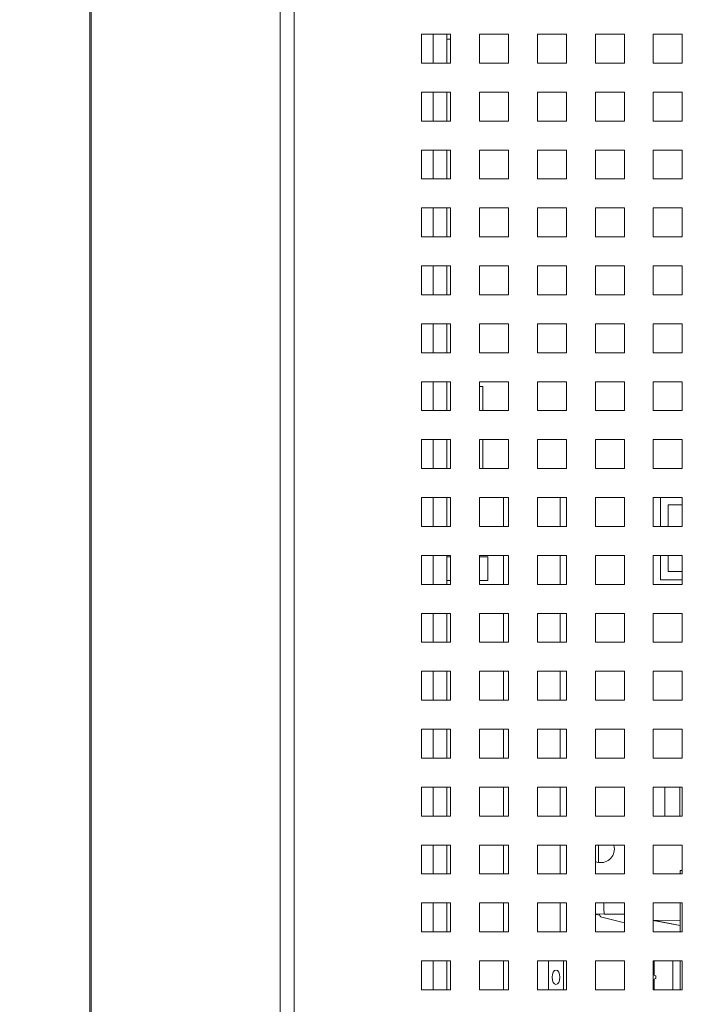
# Paper-space layout '4' of a CAD drawing. Header units: inches. Extents: x 1 to 109, y 1 to 85.
# Tile 24 of 49: x 84.85 to 88.66, y 24.27 to 29.94. Entities that reach past the tile are written whole.
import ezdxf

# ---------------------------------------------------------------- set-up
doc = ezdxf.new("R2010")
doc.units = ezdxf.units.IN
doc.header["$MEASUREMENT"] = 0
doc.linetypes.add('CENTERX2', pattern=[0.8, 0.5, -0.1, 0.1, -0.1])
doc.layers.add('FORMAT', color=7, linetype='Continuous')
doc.styles.add('SLDTEXTSTYLE0', font='GOTHIC.TTF', dxfattribs={"width": 0.913})
doc.dimstyles.new('SLDDIMSTYLE7', dxfattribs={"dimtxt": 0.625, "dimasz": 0.65, "dimexe": 0, "dimexo": 0.0625, "dimgap": 0.15625, "dimtad": 0, "dimtih": 1, "dimtoh": 1, "dimdec": 1, "dimlfac": 1.2, "dimrnd": 1e-09, "dimzin": 12, "dimdsep": 46, "dimtxsty": 'SLDTEXTSTYLE0', "dimsah": 1, "dimcen": 0, "dimadec": 0, "dimazin": 3, "dimtfac": 1, "dimtdec": 1, "dimtofl": 0, "dimtmove": 0, "dimatfit": 3, "dimfxl": 1, "dimfrac": 2, "dimtolj": 1, "dimtzin": 12, "dimarcsym": 0})

# ---------------------------------------------------------------- blocks, each defined once
blk = doc.blocks.new('_D_128')
at = {"layer": 'FORMAT', "color": 1, "ltscale": 5}
for p, q in [((76.2469, 23.8255), (75.1905, 22.6569)), ((75.1905, 22.6569), (73.9405, 22.6569))]:
    blk.add_line(p, q, dxfattribs=at)
blk.add_solid([(76.2469, 23.8255), (75.7368, 23.4104), (75.8852, 23.2763)], dxfattribs=at)
at = {"layer": 'FORMAT', "color": 1, "ltscale": 5, "char_height": 0.625, "attachment_point": 1, "style": 'SLDTEXTSTYLE0'}
for s, insert in [('19.2', (70.1029, 23.4552)), ('DOOR SWING', (68.3893, 22.463))]:
    blk.add_mtext(s, dxfattribs=dict(at, insert=insert))

psp = doc.layouts.new('4')

# ---------------------------------------------------------------- linework, layer by layer
at = {"color": 7, "linetype": 'Continuous', "lineweight": 15, "ltscale": 5}
for p, q in [((86.3487, 19.0167), (86.3487, 36.5255)), ((86.4276, 36.5255), (86.4276, 19.0167)), ((85.2522, 36.4301), (85.2522, 18.8879)), ((85.2599, 36.4257), (85.2599, 18.8879)), ((86.3485, 19.5911), (86.3485, 35.6546)), ((87.3276, 29.8544), (87.161, 29.8544)), ((87.161, 29.8544), (87.161, 29.6878)), ((87.3066, 29.8544), (87.3066, 29.6878)), ((87.3066, 29.8261), (87.3276, 29.8261)), ((87.3276, 29.6878), (87.3276, 29.8544)), ((87.661, 29.8544), (87.4943, 29.8544)), ((87.4943, 29.8544), (87.4943, 29.6878)), ((87.661, 29.6878), (87.661, 29.8544)), ((87.9943, 29.8544), (87.8276, 29.8544)), ((87.8276, 29.8544), (87.8276, 29.6878)), ((87.9943, 29.6878), (87.9943, 29.8544)), ((88.3276, 29.8544), (88.161, 29.8544)), ((88.161, 29.8544), (88.161, 29.6878)), ((88.3276, 29.6878), (88.3276, 29.8544)), ((88.661, 29.8544), (88.4943, 29.8544)), ((88.4943, 29.8544), (88.4943, 29.6878)), ((88.661, 29.6878), (88.661, 29.8544)), ((87.161, 29.6878), (87.3276, 29.6878)), ((87.4943, 29.6878), (87.661, 29.6878)), ((87.8276, 29.6878), (87.9943, 29.6878)), ((88.161, 29.6878), (88.3276, 29.6878)), ((88.4943, 29.6878), (88.661, 29.6878)), ((87.3276, 29.5211), (87.161, 29.5211)), ((87.161, 29.5211), (87.161, 29.3544)), ((87.3066, 29.5211), (87.3066, 29.3544)), ((87.3276, 29.3544), (87.3276, 29.5211)), ((87.661, 29.5211), (87.4943, 29.5211)), ((87.4943, 29.5211), (87.4943, 29.3544)), ((87.661, 29.3544), (87.661, 29.5211)), ((87.9943, 29.5211), (87.8276, 29.5211)), ((87.8276, 29.5211), (87.8276, 29.3544)), ((87.9943, 29.3544), (87.9943, 29.5211)), ((88.3276, 29.5211), (88.161, 29.5211)), ((88.161, 29.5211), (88.161, 29.3544)), ((88.3276, 29.3544), (88.3276, 29.5211)), ((88.661, 29.5211), (88.4943, 29.5211)), ((88.4943, 29.5211), (88.4943, 29.3544)), ((88.661, 29.3544), (88.661, 29.5211)), ((87.161, 29.3544), (87.3276, 29.3544)), ((87.4943, 29.3544), (87.661, 29.3544)), ((87.8276, 29.3544), (87.9943, 29.3544)), ((88.161, 29.3544), (88.3276, 29.3544)), ((88.4943, 29.3544), (88.661, 29.3544)), ((87.3276, 29.1878), (87.161, 29.1878)), ((87.161, 29.1878), (87.161, 29.0211)), ((87.3066, 29.1878), (87.3066, 29.0211)), ((87.3276, 29.0211), (87.3276, 29.1878)), ((87.661, 29.1878), (87.4943, 29.1878)), ((87.4943, 29.1878), (87.4943, 29.0211)), ((87.661, 29.0211), (87.661, 29.1878)), ((87.9943, 29.1878), (87.8276, 29.1878)), ((87.8276, 29.1878), (87.8276, 29.0211)), ((87.9943, 29.0211), (87.9943, 29.1878)), ((88.3276, 29.1878), (88.161, 29.1878)), ((88.161, 29.1878), (88.161, 29.0211)), ((88.3276, 29.0211), (88.3276, 29.1878)), ((88.661, 29.1878), (88.4943, 29.1878)), ((88.4943, 29.1878), (88.4943, 29.0211)), ((88.661, 29.0211), (88.661, 29.1878)), ((87.161, 29.0211), (87.3276, 29.0211)), ((87.4943, 29.0211), (87.661, 29.0211)), ((87.8276, 29.0211), (87.9943, 29.0211)), ((88.161, 29.0211), (88.3276, 29.0211)), ((88.4943, 29.0211), (88.661, 29.0211)), ((87.3276, 28.8544), (87.161, 28.8544)), ((87.161, 28.8544), (87.161, 28.6878)), ((87.3066, 28.8544), (87.3066, 28.6878)), ((87.3276, 28.6878), (87.3276, 28.8544)), ((87.661, 28.8544), (87.4943, 28.8544)), ((87.4943, 28.8544), (87.4943, 28.6878)), ((87.661, 28.6878), (87.661, 28.8544)), ((87.9943, 28.8544), (87.8276, 28.8544)), ((87.8276, 28.8544), (87.8276, 28.6878)), ((87.9943, 28.6878), (87.9943, 28.8544)), ((88.3276, 28.8544), (88.161, 28.8544)), ((88.161, 28.8544), (88.161, 28.6878)), ((88.3276, 28.6878), (88.3276, 28.8544)), ((88.661, 28.8544), (88.4943, 28.8544)), ((88.4943, 28.8544), (88.4943, 28.6878)), ((88.661, 28.6878), (88.661, 28.8544)), ((87.161, 28.6878), (87.3276, 28.6878)), ((87.4943, 28.6878), (87.661, 28.6878)), ((87.8276, 28.6878), (87.9943, 28.6878)), ((88.161, 28.6878), (88.3276, 28.6878)), ((88.4943, 28.6878), (88.661, 28.6878)), ((87.3276, 28.5211), (87.161, 28.5211)), ((87.161, 28.5211), (87.161, 28.3544)), ((87.3066, 28.5211), (87.3066, 28.3544)), ((87.3276, 28.3544), (87.3276, 28.5211)), ((87.661, 28.5211), (87.4943, 28.5211)), ((87.4943, 28.5211), (87.4943, 28.3544)), ((87.661, 28.3544), (87.661, 28.5211)), ((87.9943, 28.5211), (87.8276, 28.5211)), ((87.8276, 28.5211), (87.8276, 28.3544)), ((87.9943, 28.3544), (87.9943, 28.5211)), ((88.3276, 28.5211), (88.161, 28.5211)), ((88.161, 28.5211), (88.161, 28.3544)), ((88.3276, 28.3544), (88.3276, 28.5211)), ((88.661, 28.5211), (88.4943, 28.5211)), ((88.4943, 28.5211), (88.4943, 28.3544)), ((88.661, 28.3544), (88.661, 28.5211)), ((87.161, 28.3544), (87.3276, 28.3544)), ((87.4943, 28.3544), (87.661, 28.3544)), ((87.8276, 28.3544), (87.9943, 28.3544)), ((88.161, 28.3544), (88.3276, 28.3544)), ((88.4943, 28.3544), (88.661, 28.3544)), ((87.3276, 28.1878), (87.161, 28.1878)), ((87.161, 28.1878), (87.161, 28.0211)), ((87.3066, 28.1878), (87.3066, 28.0211)), ((87.3276, 28.0211), (87.3276, 28.1878)), ((87.661, 28.1878), (87.4943, 28.1878)), ((87.4943, 28.1878), (87.4943, 28.0211)), ((87.661, 28.0211), (87.661, 28.1878)), ((87.9943, 28.1878), (87.8276, 28.1878)), ((87.8276, 28.1878), (87.8276, 28.0211)), ((87.9943, 28.0211), (87.9943, 28.1878)), ((88.3276, 28.1878), (88.161, 28.1878)), ((88.161, 28.1878), (88.161, 28.0211)), ((88.3276, 28.0211), (88.3276, 28.1878)), ((88.661, 28.1878), (88.4943, 28.1878)), ((88.4943, 28.1878), (88.4943, 28.0211)), ((88.661, 28.0211), (88.661, 28.1878)), ((87.161, 28.0211), (87.3276, 28.0211)), ((87.4943, 28.0211), (87.661, 28.0211)), ((87.8276, 28.0211), (87.9943, 28.0211)), ((88.161, 28.0211), (88.3276, 28.0211)), ((88.4943, 28.0211), (88.661, 28.0211)), ((87.3276, 27.8544), (87.161, 27.8544)), ((87.161, 27.8544), (87.161, 27.6878)), ((87.3066, 27.8544), (87.3066, 27.6878)), ((87.3276, 27.6878), (87.3276, 27.8544)), ((87.661, 27.8544), (87.4943, 27.8544)), ((87.4943, 27.8544), (87.4943, 27.6878)), ((87.5133, 27.8261), (87.4943, 27.8261)), ((87.5133, 27.6878), (87.5133, 27.8261)), ((87.661, 27.6878), (87.661, 27.8544)), ((87.9943, 27.8544), (87.8276, 27.8544)), ((87.8276, 27.8544), (87.8276, 27.6878)), ((87.9943, 27.6878), (87.9943, 27.8544)), ((88.3276, 27.8544), (88.161, 27.8544)), ((88.161, 27.8544), (88.161, 27.6878)), ((88.3276, 27.6878), (88.3276, 27.8544)), ((88.661, 27.8544), (88.4943, 27.8544)), ((88.4943, 27.8544), (88.4943, 27.6878)), ((88.661, 27.6878), (88.661, 27.8544)), ((87.161, 27.6878), (87.3276, 27.6878)), ((87.3066, 27.6879), (87.3276, 27.6879)), ((87.4943, 27.6878), (87.661, 27.6878)), ((87.8276, 27.6878), (87.9943, 27.6878)), ((88.161, 27.6878), (88.3276, 27.6878)), ((88.4943, 27.6878), (88.661, 27.6878)), ((87.3276, 27.5211), (87.161, 27.5211)), ((87.161, 27.5211), (87.161, 27.3544)), ((87.3066, 27.5211), (87.3066, 27.3544)), ((87.3276, 27.3544), (87.3276, 27.5211)), ((87.661, 27.5211), (87.4943, 27.5211)), ((87.4943, 27.5211), (87.4943, 27.3544)), ((87.5133, 27.3544), (87.5133, 27.5211)), ((87.661, 27.3544), (87.661, 27.5211)), ((87.9943, 27.5211), (87.8276, 27.5211)), ((87.8276, 27.5211), (87.8276, 27.3544)), ((87.9943, 27.3544), (87.9943, 27.5211)), ((88.3276, 27.5211), (88.161, 27.5211)), ((88.161, 27.5211), (88.161, 27.3544)), ((88.3276, 27.3544), (88.3276, 27.5211)), ((88.661, 27.5211), (88.4943, 27.5211)), ((88.4943, 27.5211), (88.4943, 27.3544)), ((88.661, 27.3544), (88.661, 27.5211)), ((87.161, 27.3544), (87.3276, 27.3544)), ((87.3066, 27.3546), (87.3276, 27.3546)), ((87.4943, 27.3544), (87.661, 27.3544)), ((87.8276, 27.3544), (87.9943, 27.3544)), ((88.161, 27.3544), (88.3276, 27.3544)), ((88.4943, 27.3544), (88.661, 27.3544)), ((87.3276, 27.1878), (87.161, 27.1878)), ((87.161, 27.1878), (87.161, 27.0211)), ((87.3066, 27.1878), (87.3066, 27.0211)), ((87.3276, 27.0211), (87.3276, 27.1878)), ((87.661, 27.1878), (87.4943, 27.1878)), ((87.4943, 27.1878), (87.4943, 27.0211)), ((87.6318, 27.1878), (87.6318, 27.0213)), ((87.661, 27.0211), (87.661, 27.1878)), ((87.9943, 27.1878), (87.8276, 27.1878)), ((87.8276, 27.1878), (87.8276, 27.0211)), ((87.9586, 27.0211), (87.9586, 27.1878)), ((87.9943, 27.0211), (87.9943, 27.1878)), ((88.3276, 27.1878), (88.161, 27.1878)), ((88.161, 27.1878), (88.161, 27.0211)), ((88.3276, 27.0211), (88.3276, 27.1878)), ((88.661, 27.1878), (88.4943, 27.1878)), ((88.4943, 27.1878), (88.4943, 27.0211)), ((88.536, 27.1878), (88.536, 27.0211)), ((88.5797, 27.0211), (88.5797, 27.1454)), ((88.5797, 27.1454), (88.661, 27.1454)), ((88.661, 27.0211), (88.661, 27.1878)), ((87.161, 27.0211), (87.3276, 27.0211)), ((87.3066, 27.0213), (87.3276, 27.0213)), ((87.4943, 27.0211), (87.661, 27.0211)), ((87.6318, 27.0213), (87.661, 27.0213)), ((87.8276, 27.0211), (87.9943, 27.0211)), ((88.161, 27.0211), (88.3276, 27.0211)), ((88.4943, 27.0211), (88.661, 27.0211)), ((87.3276, 26.8544), (87.161, 26.8544)), ((87.161, 26.8544), (87.161, 26.6878)), ((87.3066, 26.8544), (87.3066, 26.6878)), ((87.3276, 26.8467), (87.3066, 26.8467)), ((87.3276, 26.6878), (87.3276, 26.8544)), ((87.661, 26.8544), (87.4943, 26.8544)), ((87.4943, 26.8544), (87.4943, 26.6878)), ((87.5425, 26.8467), (87.4943, 26.8467)), ((87.5425, 26.8467), (87.5425, 26.7108)), ((87.6318, 26.8544), (87.6318, 26.6879)), ((87.661, 26.6878), (87.661, 26.8544)), ((87.9943, 26.8544), (87.8276, 26.8544)), ((87.8276, 26.8544), (87.8276, 26.6878)), ((87.9586, 26.6878), (87.9586, 26.8544)), ((87.9943, 26.6878), (87.9943, 26.8544)), ((88.3276, 26.8544), (88.161, 26.8544)), ((88.161, 26.8544), (88.161, 26.6878)), ((88.3276, 26.6878), (88.3276, 26.8544)), ((88.661, 26.8544), (88.4943, 26.8544)), ((88.4943, 26.8544), (88.4943, 26.6878)), ((88.536, 26.8544), (88.536, 26.7146)), ((88.5797, 26.7621), (88.5797, 26.8544)), ((88.661, 26.6878), (88.661, 26.8544)), ((88.5797, 26.7621), (88.661, 26.7621)), ((87.3066, 26.7108), (87.3276, 26.7108)), ((87.4943, 26.7108), (87.5425, 26.7108)), ((88.536, 26.7146), (88.661, 26.7146)), ((87.161, 26.6878), (87.3276, 26.6878)), ((87.3066, 26.6879), (87.3276, 26.6879)), ((87.4943, 26.6878), (87.661, 26.6878)), ((87.6318, 26.6879), (87.661, 26.6879)), ((87.8276, 26.6878), (87.9943, 26.6878)), ((88.161, 26.6878), (88.3276, 26.6878)), ((88.4943, 26.6878), (88.661, 26.6878)), ((87.3276, 26.5211), (87.161, 26.5211)), ((87.161, 26.5211), (87.161, 26.3544)), ((87.3066, 26.5211), (87.3066, 26.3544)), ((87.3276, 26.3544), (87.3276, 26.5211)), ((87.661, 26.5211), (87.4943, 26.5211)), ((87.4943, 26.5211), (87.4943, 26.3544)), ((87.6318, 26.5211), (87.6318, 26.3546)), ((87.661, 26.3544), (87.661, 26.5211)), ((87.9943, 26.5211), (87.8276, 26.5211)), ((87.8276, 26.5211), (87.8276, 26.3544)), ((87.9586, 26.3544), (87.9586, 26.5211)), ((87.9943, 26.3544), (87.9943, 26.5211)), ((88.3276, 26.5211), (88.161, 26.5211)), ((88.161, 26.5211), (88.161, 26.3544)), ((88.3276, 26.3544), (88.3276, 26.5211)), ((88.661, 26.5211), (88.4943, 26.5211)), ((88.4943, 26.5211), (88.4943, 26.3544)), ((88.661, 26.3544), (88.661, 26.5211)), ((87.161, 26.3544), (87.3276, 26.3544)), ((87.3066, 26.3546), (87.3276, 26.3546)), ((87.4943, 26.3544), (87.661, 26.3544)), ((87.6318, 26.3546), (87.661, 26.3546)), ((87.8276, 26.3544), (87.9943, 26.3544)), ((88.161, 26.3544), (88.3276, 26.3544)), ((88.4943, 26.3544), (88.661, 26.3544)), ((87.3276, 26.1878), (87.161, 26.1878)), ((87.161, 26.1878), (87.161, 26.0211)), ((87.3066, 26.1878), (87.3066, 26.0211)), ((87.3276, 26.0211), (87.3276, 26.1878)), ((87.661, 26.1878), (87.4943, 26.1878)), ((87.4943, 26.1878), (87.4943, 26.0211)), ((87.6318, 26.1878), (87.6318, 26.0213)), ((87.661, 26.0211), (87.661, 26.1878)), ((87.9943, 26.1878), (87.8276, 26.1878)), ((87.8276, 26.1878), (87.8276, 26.0211)), ((87.9586, 26.0211), (87.9586, 26.1878)), ((87.9943, 26.0211), (87.9943, 26.1878)), ((88.3276, 26.1878), (88.161, 26.1878)), ((88.161, 26.1878), (88.161, 26.0211)), ((88.3276, 26.0211), (88.3276, 26.1878)), ((88.661, 26.1878), (88.4943, 26.1878)), ((88.4943, 26.1878), (88.4943, 26.0211)), ((88.661, 26.0211), (88.661, 26.1878)), ((87.161, 26.0211), (87.3276, 26.0211)), ((87.3066, 26.0213), (87.3276, 26.0213)), ((87.4943, 26.0211), (87.661, 26.0211)), ((87.6318, 26.0213), (87.661, 26.0213)), ((87.8276, 26.0211), (87.9943, 26.0211)), ((88.161, 26.0211), (88.3276, 26.0211)), ((88.4943, 26.0211), (88.661, 26.0211)), ((87.3276, 25.8544), (87.161, 25.8544)), ((87.161, 25.8544), (87.161, 25.6878)), ((87.3066, 25.8544), (87.3066, 25.6878)), ((87.3276, 25.6878), (87.3276, 25.8544)), ((87.661, 25.8544), (87.4943, 25.8544)), ((87.4943, 25.8544), (87.4943, 25.6878)), ((87.6318, 25.8544), (87.6318, 25.6879)), ((87.661, 25.6878), (87.661, 25.8544)), ((87.9943, 25.8544), (87.8276, 25.8544)), ((87.8276, 25.8544), (87.8276, 25.6878)), ((87.9586, 25.6878), (87.9586, 25.8544)), ((87.9943, 25.6878), (87.9943, 25.8544)), ((88.3276, 25.8544), (88.161, 25.8544)), ((88.161, 25.8544), (88.161, 25.6878)), ((88.3276, 25.6878), (88.3276, 25.8544)), ((88.661, 25.8544), (88.4943, 25.8544)), ((88.4943, 25.8544), (88.4943, 25.6878)), ((88.661, 25.6878), (88.661, 25.8544)), ((87.161, 25.6878), (87.3276, 25.6878)), ((87.3066, 25.6879), (87.3276, 25.6879)), ((87.4943, 25.6878), (87.661, 25.6878)), ((87.6318, 25.6879), (87.661, 25.6879)), ((87.8276, 25.6878), (87.9943, 25.6878)), ((88.161, 25.6878), (88.3276, 25.6878)), ((88.4943, 25.6878), (88.661, 25.6878)), ((87.3276, 25.5211), (87.161, 25.5211)), ((87.161, 25.5211), (87.161, 25.3544)), ((87.3066, 25.5211), (87.3066, 25.3544)), ((87.3276, 25.3544), (87.3276, 25.5211)), ((87.661, 25.5211), (87.4943, 25.5211)), ((87.4943, 25.5211), (87.4943, 25.3544)), ((87.6318, 25.5211), (87.6318, 25.3546)), ((87.661, 25.3544), (87.661, 25.5211)), ((87.9943, 25.5211), (87.8276, 25.5211)), ((87.8276, 25.5211), (87.8276, 25.3544)), ((87.9586, 25.3544), (87.9586, 25.5211)), ((87.9943, 25.3544), (87.9943, 25.5211)), ((88.3276, 25.5211), (88.161, 25.5211)), ((88.161, 25.5211), (88.161, 25.3544)), ((88.3276, 25.3544), (88.3276, 25.5211)), ((88.661, 25.5211), (88.4943, 25.5211)), ((88.4943, 25.5211), (88.4943, 25.3544)), ((88.561, 25.5211), (88.561, 25.3544)), ((88.6472, 25.3544), (88.6472, 25.5211)), ((88.661, 25.3544), (88.661, 25.5211)), ((87.161, 25.3544), (87.3276, 25.3544)), ((87.3066, 25.3546), (87.3276, 25.3546)), ((87.4943, 25.3544), (87.661, 25.3544)), ((87.6318, 25.3546), (87.661, 25.3546)), ((87.8276, 25.3544), (87.9943, 25.3544)), ((88.161, 25.3544), (88.3276, 25.3544)), ((88.4943, 25.3544), (88.661, 25.3544)), ((87.3276, 25.1878), (87.161, 25.1878)), ((87.161, 25.1878), (87.161, 25.0211)), ((87.3066, 25.1878), (87.3066, 25.0211)), ((87.3276, 25.0211), (87.3276, 25.1878)), ((87.661, 25.1878), (87.4943, 25.1878)), ((87.4943, 25.1878), (87.4943, 25.0211)), ((87.6318, 25.1878), (87.6318, 25.0213)), ((87.661, 25.0211), (87.661, 25.1878)), ((87.9943, 25.1878), (87.8276, 25.1878)), ((87.8276, 25.1878), (87.8276, 25.0211)), ((87.9586, 25.0211), (87.9586, 25.1878)), ((87.9943, 25.0211), (87.9943, 25.1878)), ((88.3276, 25.1878), (88.161, 25.1878)), ((88.161, 25.1878), (88.161, 25.0211)), ((88.2703, 25.1646), (88.2668, 25.1878)), ((88.3276, 25.0211), (88.3276, 25.1878)), ((88.661, 25.1878), (88.4943, 25.1878)), ((88.4943, 25.1878), (88.4943, 25.0211)), ((88.661, 25.0211), (88.661, 25.1878)), ((87.161, 25.0211), (87.3276, 25.0211)), ((87.3066, 25.0213), (87.3276, 25.0213)), ((87.4943, 25.0211), (87.661, 25.0211)), ((87.6318, 25.0213), (87.661, 25.0213)), ((87.8276, 25.0211), (87.9943, 25.0211)), ((88.161, 25.0211), (88.3276, 25.0211)), ((88.4943, 25.0211), (88.661, 25.0211)), ((88.6481, 25.0417), (88.661, 25.0417)), ((88.6481, 25.0211), (88.6481, 25.0417)), ((87.3276, 24.8544), (87.161, 24.8544)), ((87.161, 24.8544), (87.161, 24.6878)), ((87.3066, 24.8544), (87.3066, 24.6878)), ((87.3276, 24.6878), (87.3276, 24.8544)), ((87.661, 24.8544), (87.4943, 24.8544)), ((87.4943, 24.8544), (87.4943, 24.6878)), ((87.6318, 24.8544), (87.6318, 24.6879)), ((87.661, 24.6878), (87.661, 24.8544)), ((87.9943, 24.8544), (87.8276, 24.8544)), ((87.8276, 24.8544), (87.8276, 24.6878)), ((87.9586, 24.6878), (87.9586, 24.8544)), ((87.9943, 24.6878), (87.9943, 24.8544)), ((88.3276, 24.8544), (88.161, 24.8544)), ((88.161, 24.8544), (88.161, 24.6878)), ((88.3276, 24.6878), (88.3276, 24.8544)), ((88.661, 24.8544), (88.4943, 24.8544)), ((88.4943, 24.8544), (88.4943, 24.6878)), ((88.6481, 24.6878), (88.6481, 24.8544)), ((88.661, 24.6878), (88.661, 24.8544)), ((88.161, 24.7909), (88.2124, 24.7906)), ((88.161, 24.7887), (88.1858, 24.7845)), ((88.1849, 24.7908), (88.1849, 24.7878)), ((88.1975, 24.7718), (88.3276, 24.7406)), ((88.2124, 24.7906), (88.3276, 24.7903)), ((88.4943, 24.755), (88.6481, 24.7251)), ((88.6481, 24.754), (88.4943, 24.755)), ((88.4943, 24.7527), (88.6481, 24.7251)), ((87.161, 24.6878), (87.3276, 24.6878)), ((87.3066, 24.6879), (87.3276, 24.6879)), ((87.4943, 24.6878), (87.661, 24.6878)), ((87.6318, 24.6879), (87.661, 24.6879)), ((87.8276, 24.6878), (87.9943, 24.6878)), ((88.161, 24.6878), (88.3276, 24.6878)), ((88.4943, 24.6878), (88.661, 24.6878)), ((87.3276, 24.5211), (87.161, 24.5211)), ((87.161, 24.5211), (87.161, 24.3544)), ((87.3066, 24.5211), (87.3066, 24.3544)), ((87.3276, 24.3544), (87.3276, 24.5211)), ((87.661, 24.5211), (87.4943, 24.5211)), ((87.4943, 24.5211), (87.4943, 24.3544)), ((87.6318, 24.5211), (87.6318, 24.3546)), ((87.661, 24.3544), (87.661, 24.5211)), ((87.9943, 24.5211), (87.8276, 24.5211)), ((87.8276, 24.5211), (87.8276, 24.3544)), ((87.8916, 24.5211), (87.8916, 24.3544)), ((87.9769, 24.5211), (87.9769, 24.3544)), ((87.9943, 24.3544), (87.9943, 24.5211)), ((88.3276, 24.5211), (88.161, 24.5211)), ((88.161, 24.5211), (88.161, 24.3544)), ((88.3276, 24.3544), (88.3276, 24.5211)), ((88.661, 24.5211), (88.4943, 24.5211)), ((88.4943, 24.5211), (88.4943, 24.3544)), ((88.4989, 24.5211), (88.4989, 24.4382)), ((88.6072, 24.5211), (88.6072, 24.3546)), ((88.6481, 24.3544), (88.6481, 24.5211)), ((88.661, 24.3544), (88.661, 24.5211)), ((88.4943, 24.4401), (88.5082, 24.4345)), ((88.5082, 24.4345), (88.5082, 24.4187)), ((88.5082, 24.4187), (88.4943, 24.4131)), ((88.4989, 24.4149), (88.4989, 24.3544)), ((87.161, 24.3544), (87.3276, 24.3544)), ((87.3066, 24.3546), (87.3276, 24.3546)), ((87.4943, 24.3544), (87.661, 24.3544)), ((87.6318, 24.3546), (87.661, 24.3546)), ((87.8276, 24.3544), (87.9943, 24.3544)), ((88.161, 24.3544), (88.3276, 24.3544)), ((88.4943, 24.3544), (88.661, 24.3544)), ((88.6072, 24.3546), (88.4989, 24.3546)), ((88.6072, 24.3546), (88.6481, 24.3546))]:
    psp.add_line(p, q, dxfattribs=at)
at = {"color": 8, "linetype": 'Continuous', "lineweight": 15, "ltscale": 5}
for p, q in [((87.2276, 29.6878), (87.2276, 29.8544)), ((87.2276, 29.3544), (87.2276, 29.5211)), ((87.2276, 29.0211), (87.2276, 29.1878)), ((87.2276, 28.6878), (87.2276, 28.8544)), ((87.2276, 28.3544), (87.2276, 28.5211)), ((87.2276, 28.0211), (87.2276, 28.1878)), ((87.2276, 27.6878), (87.2276, 27.8544)), ((87.2276, 27.3544), (87.2276, 27.5211)), ((87.2276, 27.0211), (87.2276, 27.1878)), ((87.2276, 26.6878), (87.2276, 26.8544)), ((87.2276, 26.3544), (87.2276, 26.5211)), ((87.2276, 26.0211), (87.2276, 26.1878)), ((87.2276, 25.6878), (87.2276, 25.8544)), ((87.2276, 25.3544), (87.2276, 25.5211)), ((87.2276, 25.0211), (87.2276, 25.1878)), ((88.1793, 25.0873), (88.1793, 25.1878)), ((87.2276, 24.6878), (87.2276, 24.8544)), ((87.2276, 24.3544), (87.2276, 24.5211))]:
    psp.add_line(p, q, dxfattribs=at)
at = {"color": 7, "linetype": 'Continuous', "lineweight": 15, "ltscale": 5, "flags": 128}
psp.add_lwpolyline([(87.9118, 24.4266), (87.9135, 24.4425), (87.9184, 24.456), (87.9256, 24.4651), (87.9342, 24.4682), (87.9428, 24.4651), (87.9501, 24.456), (87.955, 24.4425), (87.9567, 24.4266), (87.955, 24.4106), (87.9501, 24.3971), (87.9428, 24.3881), (87.9342, 24.3849), (87.9256, 24.3881), (87.9184, 24.3971), (87.9135, 24.4106), (87.9118, 24.4266)], dxfattribs=at)
at = {"color": 7, "linetype": 'Continuous', "lineweight": 15, "ltscale": 25}
psp.add_arc((88.192, 25.1646), 0.0783, 246.6876, 0, dxfattribs=at)
psp.add_ellipse((88.2013, 24.7877), major_axis=(0.0163, -0.0014), ratio=0.997909, start_param=3.226027, end_param=4.561204, dxfattribs=at)
at = {"color": 7, "linetype": 'Continuous', "lineweight": 15, "ltscale": 5}
psp.add_open_spline([(88.2124, 24.7906), (88.2119, 24.7943), (88.2108, 24.8017), (88.2099, 24.8178), (88.2097, 24.835), (88.2099, 24.848), (88.2104, 24.8537), (88.2105, 24.8544)], degree=3, knots=[0, 0, 0, 0, 0.239989, 0.479969, 0.720816, 0.96291, 1, 1, 1, 1], dxfattribs=at)
at = {"layer": 'FORMAT', "color": 1, "linetype": 'CENTERX2', "lineweight": 0, "ltscale": 5}
psp.add_arc((86.9693, 35.6883), 15.9905, 150.77428, 267.77582, dxfattribs=at)

# ---------------------------------------------------------------- dimensions: what is measured, and where the dimension line sits
at = {"layer": 'FORMAT', "color": 1, "ltscale": 5}
dim = psp.add_radius_dim(center=(86.9693, 35.6883), mpoint=(76.2469, 23.8255), text='<>\\PDOOR SWING', dimstyle='SLDDIMSTYLE7', override={"dimpost": '<>'}, dxfattribs=at)
dim.commit()
dim.dimension.update_dxf_attribs({"geometry": '_D_128', "text_midpoint": (71.1649, 22.6569), "dimtype": 164})

doc.saveas('drawing.dxf')
